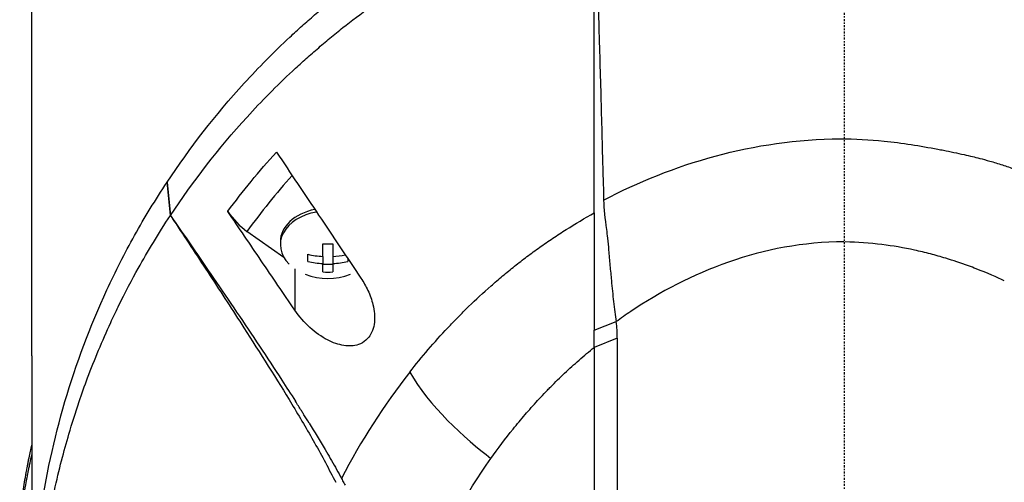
# Model space of a CAD drawing. Header units: millimetres. Extents: x 0 to 4378, y 0 to 2376.
# Tile 237 of 256: x 2155 to 2226, y 1207 to 1241. Entities that reach past the tile are written whole.
import ezdxf

# ---------------------------------------------------------------- set-up
doc = ezdxf.new("R2010")
doc.units = ezdxf.units.MM
doc.header["$LTSCALE"] = 0.2
doc.linetypes.add('CENTER2', pattern=[1.125, 0.75, -0.125, 0.125, -0.125])
doc.layers.add('02_Center Line', color=1, linetype='CENTER2')

# ---------------------------------------------------------------- blocks, each defined once
blk = doc.blocks.new('A$C8e57dc05')
for p, q in [((-59, 614.2), (-59, 657.4)), ((-49.173, 626.816), (-49.181, 626.803)), ((-48.936, 624.394), (-49.181, 626.803)), ((-49.173, 626.816), (-48.929, 624.396)), ((-44.767, 624.69), (-44.769, 624.694)), ((-48.936, 624.394), (-48.929, 624.396)), ((-40.687, 621.338), (-43.374, 623.238)), ((-40.95, 622.484), (-40.95, 622.272)), ((-37.862, 621.418), (-37.862, 622.346)), ((-37.137, 622.346), (-37.137, 621.418)), ((-38.95, 621.064), (-38.95, 621.577)), ((-37.862, 621.418), (-37.862, 620.905)), ((-37.862, 620.295), (-37.862, 620.905)), ((-37.137, 621.418), (-37.137, 620.905)), ((-37.137, 620.905), (-37.137, 620.295)), ((-36.05, 621.264), (-36.05, 621.064)), ((-39.904, 620.531), (-39.904, 617.528)), ((-37.137, 620.823), (-37.862, 620.823)), ((-18.145, 616.073), (-16.549, 616.687)), ((-16.474, 615.475), (-18.144, 614.82)), ((-18.144, 614.82), (-18.145, 580.609)), ((-59, 614.2), (-59, 594.2))]:
    blk.add_line(p, q)
blk.add_arc((-37.5, 624.337), 4.52, 248.7059, 291.2941)
for centre, major_axis, ratio, start_param, end_param in [((-18.614, 608.708), (26.811, 29.54), 0.712145, 1.58763, 1.718758), ((-43.364, 625.363), (-1.866, 2.482), 0.493587, 1.472583, 2.147521), ((-37.5, 622.272), (-3.45, 0), 0.707107, 4.951536, 6.898126), ((-37.5, 622.484), (-3.45, 0), 0.707107, 4.98944, 6.283185), ((-37.5, 625.362), (-4.281, 0), 0.707107, 1.486011, 1.655582), ((-37.5, 624.593), (-4.505, 0), 0.707107, 1.243096, 1.490243), ((-37.5, 624.08), (4.505, 0), 0.707107, 4.384689, 4.631835), ((-37.5, 624.593), (-4.505, 0), 0.707107, 1.65135, 1.855987), ((-37.5, 624.08), (4.505, 0), 0.707107, 4.792943, 5.040089), ((-37.5, 623.311), (4.281, 0), 0.707107, 4.627603, 4.797175), ((-28.168, 615.336), (11.678, 0.779), 0.814253, 6.216087, 6.343525), ((31.24, 573.309), (69.804, -27.469), 0.801887, 2.907247, 3.059004)]:
    blk.add_ellipse(centre, major_axis=major_axis, ratio=ratio, start_param=start_param, end_param=end_param)
for points, knots in [([(-49.173, 626.816), (-47.53, 629.288), (-45.674, 631.691), (-43.579, 633.986), (-43.056, 634.56), (-42.517, 635.127), (-41.964, 635.686), (-41.41, 636.246), (-40.842, 636.798), (-40.258, 637.342), (-39.966, 637.614), (-39.671, 637.884), (-39.372, 638.152), (-39.072, 638.42), (-38.769, 638.686), (-38.462, 638.949), (-38.155, 639.213), (-37.844, 639.475), (-37.53, 639.734), (-37.216, 639.993), (-36.897, 640.25), (-36.575, 640.504), (-35.931, 641.013), (-35.272, 641.512), (-34.598, 642.001), (-33.923, 642.49), (-33.233, 642.968), (-32.528, 643.434), (-31.823, 643.901), (-31.102, 644.356), (-30.366, 644.798), (-29.63, 645.24), (-28.879, 645.669), (-28.112, 646.084), (-26.579, 646.915), (-24.985, 647.69), (-23.335, 648.4), (-21.685, 649.109), (-19.982, 649.758), (-18.229, 650.332)], [-1, -1, -1, -1, -0.75, -0.75, -0.75, -0.6875, -0.6875, -0.6875, -0.625, -0.625, -0.625, -0.59375, -0.59375, -0.59375, -0.5625, -0.5625, -0.5625, -0.53125, -0.53125, -0.53125, -0.5, -0.5, -0.5, -0.4375, -0.4375, -0.4375, -0.375, -0.375, -0.375, -0.3125, -0.3125, -0.3125, -0.25, -0.25, -0.25, -0.125, -0.125, -0.125, 0, 0, 0, 0]), ([(-48.929, 624.396), (-47.296, 626.857), (-45.449, 629.254), (-43.367, 631.539), (-42.846, 632.111), (-42.31, 632.675), (-41.76, 633.232), (-41.21, 633.789), (-40.644, 634.337), (-40.064, 634.88), (-39.774, 635.151), (-39.48, 635.42), (-39.182, 635.685), (-38.884, 635.951), (-38.583, 636.213), (-38.277, 636.476), (-37.972, 636.738), (-37.663, 637), (-37.35, 637.26), (-37.037, 637.519), (-36.721, 637.776), (-36.401, 638.029), (-35.76, 638.537), (-35.104, 639.032), (-34.433, 639.517), (-33.763, 640.002), (-33.077, 640.477), (-32.375, 640.942), (-31.673, 641.407), (-30.956, 641.861), (-30.224, 642.302), (-29.492, 642.744), (-28.744, 643.171), (-27.981, 643.584), (-26.456, 644.411), (-24.87, 645.186), (-23.227, 645.895), (-21.585, 646.604), (-19.89, 647.256), (-18.145, 647.835)], [0, 0, 0, 0, 0.25, 0.25, 0.25, 0.3125, 0.3125, 0.3125, 0.375, 0.375, 0.375, 0.40625, 0.40625, 0.40625, 0.4375, 0.4375, 0.4375, 0.46875, 0.46875, 0.46875, 0.5, 0.5, 0.5, 0.5625, 0.5625, 0.5625, 0.625, 0.625, 0.625, 0.6875, 0.6875, 0.6875, 0.75, 0.75, 0.75, 0.875, 0.875, 0.875, 1, 1, 1, 1]), ([(-18.144, 624.586), (-18.136, 625.514), (-18.143, 626.444), (-18.144, 627.375), (-18.144, 627.427), (-18.144, 627.48), (-18.144, 627.532), (-18.146, 628.43), (-18.145, 629.329), (-18.145, 630.229), (-18.145, 630.324), (-18.145, 630.418), (-18.145, 630.513), (-18.145, 631.387), (-18.145, 632.263), (-18.145, 633.139), (-18.145, 633.265), (-18.145, 633.39), (-18.145, 633.516), (-18.145, 634.376), (-18.146, 635.236), (-18.146, 636.097), (-18.146, 636.243), (-18.146, 636.389), (-18.146, 636.536), (-18.146, 637.388), (-18.146, 638.242), (-18.146, 639.095), (-18.146, 639.132), (-18.146, 639.168), (-18.146, 639.204), (-18.147, 640.177), (-18.147, 641.151), (-18.147, 642.125), (-18.148, 644.03), (-18.148, 645.936), (-18.145, 647.835)], [0, 0, 0, 0, 0.1206948, 0.1206948, 0.1206948, 0.1274688, 0.1274688, 0.1274688, 0.2438816, 0.2438816, 0.2438816, 0.256112, 0.256112, 0.256112, 0.3692231, 0.3692231, 0.3692231, 0.3854414, 0.3854414, 0.3854414, 0.4964218, 0.4964218, 0.4964218, 0.5152549, 0.5152549, 0.5152549, 0.6251524, 0.6251524, 0.6251524, 0.6298026, 0.6298026, 0.6298026, 0.7550606, 0.7550606, 0.7550606, 1, 1, 1, 1]), ([(-18.131, 647.849), (-18.065, 645.893), (-18.003, 644.024), (-17.945, 642.242), (-17.905, 641.03), (-17.868, 639.849), (-17.832, 638.698), (-17.811, 638.002), (-17.79, 637.318), (-17.77, 636.645), (-17.713, 634.713), (-17.661, 632.853), (-17.614, 631.063), (-17.589, 630.148), (-17.566, 629.22), (-17.541, 628.279), (-17.529, 627.823), (-17.515, 627.36), (-17.5, 626.889), (-17.486, 626.434), (-17.473, 626.065), (-17.466, 625.782), (-17.464, 625.677), (-17.462, 625.583), (-17.462, 625.501)], [0, 0, 0, 0, 0.25, 0.25, 0.25, 0.4058701, 0.4058701, 0.4058701, 0.5, 0.5, 0.5, 0.75, 0.75, 0.75, 0.875, 0.875, 0.875, 0.9375, 0.9375, 0.9375, 0.9829974, 0.9829974, 0.9829974, 0.9999998, 0.9999998, 0.9999998, 0.9999998]), ([(2.91, 629.793), (3.568, 629.727), (4.221, 629.639), (4.87, 629.539), (5.52, 629.438), (6.166, 629.327), (6.808, 629.207), (6.947, 629.181), (7.085, 629.154), (7.223, 629.128), (7.726, 629.03), (8.226, 628.926), (8.723, 628.813), (8.927, 628.767), (9.132, 628.72), (9.335, 628.67), (9.617, 628.602), (10.042, 628.498), (10.6, 628.339), (10.875, 628.261), (11.181, 628.17), (11.516, 628.061), (11.795, 627.97), (12.094, 627.868), (12.412, 627.752), (12.852, 627.593), (13.328, 627.409), (13.839, 627.2)], [0, 0, 0, 0, 0.1719472, 0.1719472, 0.1719472, 0.3438944, 0.3438944, 0.3438944, 0.3809524, 0.3809524, 0.3809524, 0.5158418, 0.5158418, 0.5158418, 0.5714286, 0.5714286, 0.5714286, 0.7453821, 0.7453821, 0.7453821, 0.830817, 0.830817, 0.830817, 0.9018777, 0.9018777, 0.9018777, 1, 1, 1, 1]), ([(-41.232, 628.992), (-40.212, 627.469), (-39.187, 625.939), (-37.127, 622.868), (-36.107, 621.349), (-35.096, 619.844)], [0.000001, 0.000001, 0.000001, 0.000001, 0.550472, 0.550472, 1.110624, 1.110624, 1.110624, 1.110624]), ([(-58.489, 586.477), (-58.827, 589.044), (-58.998, 591.621), (-58.999, 594.198), (-59, 595.598), (-58.951, 596.998), (-58.852, 598.397), (-58.753, 599.795), (-58.604, 601.191), (-58.404, 602.584), (-58.005, 605.37), (-57.403, 608.141), (-56.595, 610.882), (-55.786, 613.623), (-54.776, 616.335), (-53.546, 618.997), (-52.931, 620.327), (-52.261, 621.645), (-51.534, 622.948), (-50.807, 624.25), (-50.023, 625.536), (-49.181, 626.803)], [-0.615061, -0.615061, -0.615061, -0.615061, -0.5, -0.5, -0.5, -0.4375, -0.4375, -0.4375, -0.375, -0.375, -0.375, -0.25, -0.25, -0.25, -0.125, -0.125, -0.125, -0.0625, -0.0625, -0.0625, 0, 0, 0, 0]), ([(-17.462, 625.501), (-17.464, 624.873), (-17.36, 624.141), (-17.231, 623.163), (-17.206, 622.957), (-17.152, 622.453), (-17.127, 622.164), (-17.07, 621.508), (-17.037, 621.133), (-16.97, 620.396), (-16.935, 620.033), (-16.85, 619.15), (-16.799, 618.632), (-16.689, 617.634), (-16.63, 617.133), (-16.549, 616.687)], [0.0000092, 0.0000092, 0.0000092, 0.0000092, 0.1933782, 0.1933782, 0.2484733, 0.2484733, 0.3246083, 0.3246083, 0.4245615, 0.4245615, 0.5239257, 0.5239257, 0.6722492, 0.6722492, 0.8231555, 0.8231555, 0.8231555, 0.8231555]), ([(-39.904, 617.528), (-40.723, 618.731), (-41.525, 619.91), (-43.146, 622.299), (-43.96, 623.499), (-44.767, 624.69)], [0.000001, 0.000001, 0.000001, 0.000001, 0.4368792, 0.4368792, 0.8702118, 0.8702118, 0.8702118, 0.8702118]), ([(-31.541, 613.025), (-30.682, 614.122), (-29.767, 615.196), (-28.785, 616.24), (-28.54, 616.501), (-28.29, 616.761), (-28.038, 617.018), (-27.786, 617.276), (-27.53, 617.532), (-27.269, 617.785), (-26.747, 618.292), (-26.201, 618.786), (-25.646, 619.275), (-25.368, 619.519), (-25.088, 619.762), (-24.805, 620.003), (-24.663, 620.124), (-24.52, 620.244), (-24.375, 620.362), (-24.23, 620.481), (-24.083, 620.598), (-23.934, 620.714), (-23.636, 620.946), (-23.336, 621.177), (-23.032, 621.405), (-22.728, 621.633), (-22.421, 621.859), (-22.109, 622.082), (-21.797, 622.305), (-21.479, 622.522), (-21.157, 622.738), (-20.835, 622.954), (-20.51, 623.167), (-20.179, 623.376), (-19.519, 623.793), (-18.841, 624.198), (-18.144, 624.586)], [-1, -1, -1, -1, -0.75, -0.75, -0.75, -0.6875, -0.6875, -0.6875, -0.625, -0.625, -0.625, -0.5, -0.5, -0.5, -0.4375, -0.4375, -0.4375, -0.40625, -0.40625, -0.40625, -0.375, -0.375, -0.375, -0.3125, -0.3125, -0.3125, -0.25, -0.25, -0.25, -0.1875, -0.1875, -0.1875, -0.125, -0.125, -0.125, 0, 0, 0, 0]), ([(-18.144, 624.586), (-18.15, 624.02), (-18.145, 622.461), (-18.144, 619.351), (-18.144, 618.663), (-18.144, 617.34), (-18.145, 616.691), (-18.145, 616.073)], [0.0000064, 0.0000064, 0.0000064, 0.0000064, 0.1740467, 0.1740467, 0.2246228, 0.2246228, 0.2745832, 0.2745832, 0.2745832, 0.2745832]), ([(-48.924, 559.439), (-49.7, 560.61), (-50.489, 561.89), (-51.266, 563.283), (-51.892, 564.406), (-52.574, 565.714), (-53.269, 567.217), (-53.351, 567.395), (-53.529, 567.778), (-53.786, 568.37), (-53.893, 568.615), (-54.014, 568.895), (-54.146, 569.212), (-54.49, 570.036), (-54.749, 570.708), (-54.942, 571.224), (-55.339, 572.283), (-55.814, 573.637), (-56.302, 575.294), (-56.537, 576.091), (-56.752, 576.887), (-56.95, 577.679), (-57.094, 578.258), (-57.229, 578.836), (-57.354, 579.412), (-57.654, 580.791), (-57.902, 582.176), (-58.101, 583.565), (-58.173, 584.066), (-58.251, 584.662), (-58.329, 585.351), (-58.421, 586.168), (-58.474, 586.784), (-58.507, 587.197), (-58.528, 587.458), (-58.541, 587.639), (-58.549, 587.738), (-58.599, 588.435), (-58.636, 589.132), (-58.661, 589.83), (-58.695, 590.766), (-58.699, 591.464), (-58.699, 591.922), (-58.699, 591.944), (-58.699, 591.966), (-58.699, 591.988), (-58.698, 593.359), (-58.65, 594.721), (-58.553, 596.104), (-58.537, 596.331), (-58.519, 596.555), (-58.501, 596.776), (-58.395, 598.065), (-58.256, 599.238), (-58.108, 600.273), (-58.068, 600.547), (-58, 601.014), (-57.89, 601.67), (-57.855, 601.877), (-57.816, 602.103), (-57.772, 602.348), (-57.616, 603.212), (-57.473, 603.901), (-57.36, 604.416), (-57.029, 605.94), (-56.667, 607.308), (-56.308, 608.527), (-56.09, 609.264), (-55.843, 610.052), (-55.558, 610.892), (-55.372, 611.44), (-55.17, 612.008), (-54.949, 612.598), (-54.696, 613.274), (-54.431, 613.946), (-54.153, 614.614), (-53.874, 615.283), (-53.582, 615.949), (-53.276, 616.613), (-53.091, 617.014), (-52.909, 617.399), (-52.729, 617.765), (-52.205, 618.841), (-51.712, 619.768), (-51.275, 620.551), (-50.584, 621.791), (-49.809, 623.074), (-48.936, 624.394)], [-1, -1, -1, -1, -0.9375, -0.9375, -0.9375, -0.875, -0.875, -0.875, -0.8528979, -0.8528979, -0.8528979, -0.84375, -0.84375, -0.84375, -0.8125, -0.8125, -0.8125, -0.75, -0.75, -0.75, -0.7138981, -0.7138981, -0.7138981, -0.6875, -0.6875, -0.6875, -0.625, -0.625, -0.625, -0.5982143, -0.5982143, -0.5982143, -0.5763525, -0.5763525, -0.5763525, -0.5625, -0.5625, -0.5625, -0.53125, -0.53125, -0.53125, -0.5, -0.5, -0.5, -0.4990096, -0.4990096, -0.4990096, -0.4375, -0.4375, -0.4375, -0.4283694, -0.4283694, -0.4283694, -0.375, -0.375, -0.375, -0.3512462, -0.3512462, -0.3512462, -0.34375, -0.34375, -0.34375, -0.3125, -0.3125, -0.3125, -0.25, -0.25, -0.25, -0.2121786, -0.2121786, -0.2121786, -0.1875, -0.1875, -0.1875, -0.15625, -0.15625, -0.15625, -0.125, -0.125, -0.125, -0.1091039, -0.1091039, -0.1091039, -0.0625, -0.0625, -0.0625, 0, 0, 0, 0]), ([(-48.936, 624.394), (-48.8, 624.19), (-48.665, 623.986), (-47.701, 622.531), (-46.872, 621.274), (-45.234, 618.772), (-44.408, 617.5), (-42.455, 614.458), (-41.174, 612.437), (-39.55, 609.769), (-38.992, 608.829), (-38.194, 607.411), (-37.933, 606.936), (-37.414, 605.957), (-37.182, 605.501), (-36.925, 605.023)], [-2.140307, -2.140307, -2.140307, -2.140307, -2.071245, -2.071245, -1.648117, -1.648117, -1.228346, -1.228346, -0.636843, -0.636843, -0.321811, -0.321811, -0.164589, -0.164589, 0, 0, 0, 0]), ([(-48.929, 624.396), (-47.88, 622.88), (-46.835, 621.361), (-45.795, 619.838), (-44.679, 618.203), (-43.568, 616.563), (-42.471, 614.915), (-41.923, 614.09), (-41.378, 613.264), (-40.838, 612.434), (-40.51, 611.929), (-40.183, 611.424), (-39.86, 610.916)], [-1, -1, -1, -1, -0.7573218, -0.7573218, -0.7573218, -0.4967513, -0.4967513, -0.4967513, -0.3664661, -0.3664661, -0.3664661, -0.2872955, -0.2872955, -0.2872955, -0.2872955]), ([(0, 622.477), (-5.909, 622.484), (-11.29, 620.241), (-15.851, 617.182), (-16.203, 616.937), (-16.549, 616.687)], [-0.999449, -0.999449, -0.999449, -0.999449, -0.875, -0.875, -0.8643709, -0.8643709, -0.8643709, -0.8643709]), ([(6.291, 621.599), (5.904, 621.699), (5.513, 621.792), (5.119, 621.878), (4.343, 622.046), (3.553, 622.185), (2.753, 622.278)], [-1, -1, -1, -1, -0.662973, -0.662973, -0.662973, 0, 0, 0, 0]), ([(11.645, 619.648), (11.111, 619.912), (10.43, 620.21), (9.595, 620.529), (9.419, 620.596), (9.236, 620.664), (9.047, 620.733), (8.475, 620.94), (7.926, 621.123), (7.403, 621.283), (7.018, 621.4), (6.647, 621.505), (6.291, 621.599)], [-1, -1, -1, -1, -0.586918, -0.586918, -0.586918, -0.5, -0.5, -0.5, -0.211781, -0.211781, -0.211781, 0, 0, 0, 0]), ([(-35.096, 619.844), (-34.905, 619.561), (-34.735, 619.262), (-34.434, 618.618), (-34.308, 618.27), (-34.117, 617.487), (-34.074, 617.05), (-34.138, 616.432), (-34.183, 616.232), (-34.304, 615.906), (-34.369, 615.776), (-34.531, 615.534), (-34.627, 615.425), (-34.895, 615.193), (-35.078, 615.091), (-35.603, 614.914), (-35.965, 614.898), (-36.729, 615.016), (-37.13, 615.158), (-37.965, 615.587), (-38.4, 615.895), (-39.208, 616.627), (-39.585, 617.058), (-39.904, 617.528)], [-1.233507, -1.233507, -1.233507, -1.233507, -1.130725, -1.130725, -1.019151, -1.019151, -0.880702, -0.880702, -0.809203, -0.809203, -0.755026, -0.755026, -0.69834, -0.69834, -0.615166, -0.615166, -0.479801, -0.479801, -0.336168, -0.336168, -0.170407, -0.170407, -0.000001, -0.000001, -0.000001, -0.000001]), ([(-18.144, 614.82), (-18.145, 615.022), (-18.145, 615.228), (-18.145, 615.645), (-18.145, 615.858), (-18.145, 616.073)], [0.0000006, 0.0000006, 0.0000006, 0.0000006, 0.0865317, 0.0865317, 0.1730601, 0.1730601, 0.1730601, 0.1730601]), ([(-16.474, 615.475), (-16.474, 609.772), (-16.474, 604.069), (-16.474, 592.662), (-16.474, 586.959), (-16.474, 581.255)], [0, 0, 0, 0, 2.419796, 2.419796, 4.839591, 4.839591, 4.839591, 4.839591]), ([(-25.65, 606.755), (-25.139, 607.476), (-24.603, 608.188), (-24.039, 608.89), (-23.897, 609.065), (-23.755, 609.239), (-23.61, 609.413), (-23.465, 609.587), (-23.319, 609.76), (-23.171, 609.933), (-22.874, 610.277), (-22.57, 610.619), (-22.259, 610.957), (-22.103, 611.126), (-21.946, 611.294), (-21.786, 611.461), (-21.707, 611.545), (-21.626, 611.628), (-21.546, 611.711), (-21.465, 611.794), (-21.384, 611.877), (-21.302, 611.96), (-21.139, 612.125), (-20.973, 612.29), (-20.806, 612.453), (-20.639, 612.616), (-20.47, 612.779), (-20.298, 612.94), (-20.127, 613.101), (-19.954, 613.261), (-19.779, 613.421), (-19.603, 613.58), (-19.426, 613.738), (-19.246, 613.894), (-18.887, 614.208), (-18.52, 614.517), (-18.144, 614.82)], [0, 0, 0, 0, 0.2499937, 0.2499937, 0.2499937, 0.3124922, 0.3124922, 0.3124922, 0.3749907, 0.3749907, 0.3749907, 0.4999877, 0.4999877, 0.4999877, 0.5624862, 0.5624862, 0.5624862, 0.5937355, 0.5937355, 0.5937355, 0.6249847, 0.6249847, 0.6249847, 0.6874832, 0.6874832, 0.6874832, 0.7499818, 0.7499818, 0.7499818, 0.8124803, 0.8124803, 0.8124803, 0.8749788, 0.8749788, 0.8749788, 1, 1, 1, 1]), ([(-38.859, 609.323), (-38.984, 609.527), (-39.11, 609.729), (-39.237, 609.932), (-39.25, 609.952), (-39.263, 609.972), (-39.275, 609.993), (-39.324, 610.07), (-39.372, 610.147), (-39.421, 610.224), (-39.567, 610.455), (-39.713, 610.686), (-39.86, 610.916)], [0.00589664, 0.00589664, 0.00589664, 0.00589664, 0.006613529, 0.006613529, 0.006613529, 0.006685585, 0.006685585, 0.006685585, 0.006959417, 0.006959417, 0.006959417, 0.00777951, 0.00777951, 0.00777951, 0.00777951]), ([(-38.859, 609.323), (-38.463, 608.685), (-38.074, 608.043), (-37.694, 607.397), (-37.443, 606.971), (-37.195, 606.543), (-36.952, 606.113), (-36.831, 605.899), (-36.712, 605.683), (-36.596, 605.466), (-36.566, 605.411), (-36.538, 605.357), (-36.509, 605.302)], [-0.2047521, -0.2047521, -0.2047521, -0.2047521, -0.1058955, -0.1058955, -0.1058955, -0.0407529, -0.0407529, -0.0407529, -0.0081816, -0.0081816, -0.0081816, 0, 0, 0, 0]), ([(-59.86, 600.646), (-59.86, 601.019), (-59.853, 601.393), (-59.821, 602.219), (-59.793, 602.673), (-59.746, 603.228), (-59.737, 603.331), (-59.709, 603.622), (-59.689, 603.811), (-59.614, 604.456), (-59.549, 604.916), (-59.434, 605.62), (-59.389, 605.869), (-59.326, 606.201), (-59.309, 606.287), (-59.283, 606.419), (-59.274, 606.463), (-59.245, 606.605), (-59.224, 606.706), (-59.17, 606.957), (-59.136, 607.114), (-59.068, 607.425), (-59.034, 607.575), (-59, 607.724)], [-4.8416066, -4.8416066, -4.8416066, -4.8416066, -4.7988656, -4.7988656, -4.7469126, -4.7469126, -4.7350389, -4.7350389, -4.7132784, -4.7132784, -4.660559, -4.660559, -4.6314054, -4.6314054, -4.6209621, -4.6209621, -4.6158095, -4.6158095, -4.6038241, -4.6038241, -4.5857751, -4.5857751, -4.569121, -4.569121, -4.569121, -4.569121]), ([(-59.006, 592.852), (-59.309, 594.181), (-59.551, 595.51), (-59.833, 598.094), (-59.886, 599.421), (-59.831, 601.406), (-59.79, 602.063), (-59.703, 602.977), (-59.675, 603.235), (-59.581, 604), (-59.505, 604.505), (-59.387, 605.17), (-59.358, 605.326), (-59.307, 605.594), (-59.285, 605.702), (-59.241, 605.915), (-59.219, 606.019), (-59.175, 606.228), (-59.152, 606.336), (-59.087, 606.633), (-59.044, 606.825), (-59, 607.017)], [0.3143687, 0.3143687, 0.3143687, 0.3143687, 0.3447473, 0.3447473, 0.3768428, 0.3768428, 0.3928613, 0.3928613, 0.3992061, 0.3992061, 0.4115742, 0.4115742, 0.4153435, 0.4153435, 0.4181398, 0.4181398, 0.4207138, 0.4207138, 0.4231441, 0.4231441, 0.4275872, 0.4275872, 0.4275872, 0.4275872]), ([(-32.897, 590.007), (-32.304, 592.909), (-31.423, 595.782), (-30.223, 598.588), (-29.024, 601.394), (-27.507, 604.133), (-25.65, 606.755)], [0, 0, 0, 0, 0.5000001, 0.5000001, 0.5000001, 1, 1, 1, 1]), ([(-36.509, 605.302), (-36.481, 605.248), (-36.452, 605.193), (-36.424, 605.139), (-36.367, 605.031), (-36.309, 604.923), (-36.251, 604.815)], [-1, -1, -1, -1, -0.667725, -0.667725, -0.667725, 0, 0, 0, 0])]:
    blk.add_open_spline(points, degree=3, knots=knots)
for points in [[(-17.462, 625.501), (-12.494, 628.134), (-6.533, 629.92), (-0.281, 629.96)], [(-0.281, 629.96), (0.79, 629.967), (1.853, 629.899), (2.91, 629.793)], [(-44.769, 624.694), (-43.677, 626.162), (-42.499, 627.597), (-41.232, 628.992)], [(2.753, 622.278), (1.869, 622.385), (0.977, 622.459), (0.079, 622.476)], [(-31.541, 613.025), (-30.226, 610.634), (-27.501, 608.16), (-25.65, 606.755)]]:
    blk.add_open_spline(points, degree=3)
at = {"layer": '02_Center Line'}
blk.add_line((0, 1153.006), (0, -16.53), dxfattribs=at)

msp = doc.modelspace()

# ---------------------------------------------------------------- block references
msp.add_blockref('A$C8e57dc05', (2214.674, 602.257))

doc.saveas('drawing.dxf')
